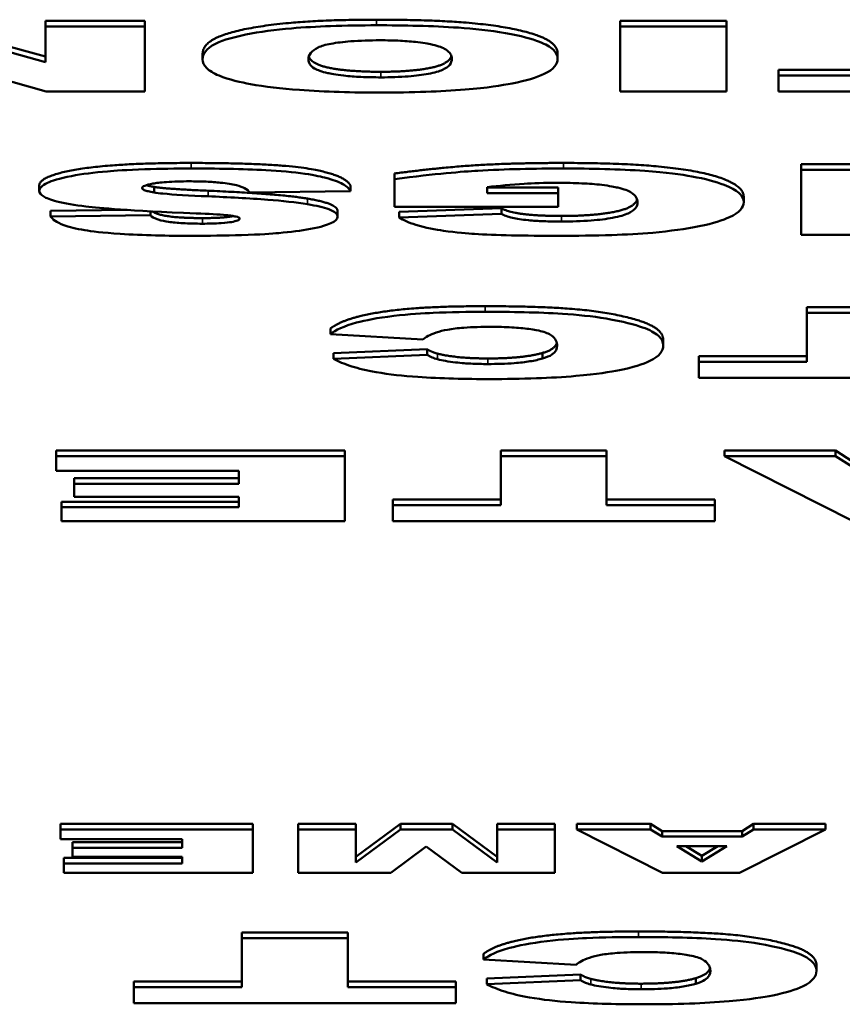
# Model space of a CAD drawing. Header units: inches. Extents: x 1.4 to 53.9, y 1.3 to 58.
# Tile 42 of 227: x 38.391 to 38.679, y 16.14 to 16.486. Entities that reach past the tile are written whole.
import ezdxf

# ---------------------------------------------------------------- set-up
doc = ezdxf.new("R2010")
doc.units = ezdxf.units.IN
doc.header["$MEASUREMENT"] = 0
doc.layers.add('Visible (ANSI)', color=7, linetype='Continuous', lineweight=50)
doc.layers.add('Visible Narrow (ANSI)', color=7, linetype='Continuous', lineweight=35)

msp = doc.modelspace()

# ---------------------------------------------------------------- linework, layer by layer
at = {"layer": 'Visible (ANSI)'}
for p, q in [((38.35494, 16.4852), (38.39998, 16.47265)), ((38.39998, 16.4852), (38.39998, 16.48324)), ((38.39998, 16.4852), (38.43486, 16.4852)), ((38.43486, 16.4852), (38.43486, 16.48324)), ((38.6014, 16.4852), (38.6014, 16.48324)), ((38.6014, 16.4852), (38.63859, 16.4852)), ((38.63859, 16.4852), (38.63859, 16.48324)), ((38.39998, 16.47069), (38.35494, 16.48324)), ((38.43486, 16.48324), (38.39998, 16.48324)), ((38.39998, 16.48324), (38.39998, 16.47069)), ((38.43486, 16.46044), (38.43486, 16.48324)), ((38.6014, 16.48324), (38.6014, 16.46044)), ((38.63859, 16.48324), (38.6014, 16.48324)), ((38.63859, 16.46044), (38.63859, 16.48324)), ((38.45507, 16.47364), (38.45507, 16.47168)), ((38.57946, 16.47382), (38.57946, 16.47185)), ((38.35494, 16.47306), (38.40021, 16.46044)), ((38.65684, 16.46805), (38.65684, 16.46608)), ((38.65684, 16.46805), (38.69473, 16.46805)), ((38.65684, 16.46608), (38.65684, 16.46044)), ((38.69473, 16.46608), (38.65684, 16.46608)), ((38.40021, 16.46044), (38.43486, 16.46044)), ((38.6014, 16.46044), (38.63859, 16.46044)), ((38.65684, 16.46044), (38.76968, 16.46044)), ((38.66475, 16.43498), (38.66475, 16.43301)), ((38.66475, 16.43498), (38.69975, 16.43498)), ((38.69975, 16.43301), (38.66475, 16.43301)), ((38.66475, 16.43301), (38.66475, 16.41022)), ((38.52235, 16.43169), (38.52235, 16.42972)), ((38.52235, 16.42972), (38.52235, 16.42003)), ((38.39784, 16.42756), (38.39784, 16.4256)), ((38.43804, 16.42697), (38.43804, 16.42501)), ((38.47153, 16.42505), (38.50687, 16.42547)), ((38.50687, 16.42743), (38.50687, 16.42547)), ((38.5548, 16.42476), (38.5548, 16.42689)), ((38.5548, 16.42673), (38.57963, 16.42673)), ((38.57963, 16.42673), (38.57963, 16.42476)), ((38.57963, 16.42476), (38.5548, 16.42476)), ((38.57963, 16.42003), (38.57963, 16.42476)), ((38.64466, 16.42357), (38.64466, 16.42161)), ((38.40177, 16.41859), (38.42859, 16.41889)), ((38.40177, 16.41859), (38.40177, 16.41663)), ((38.43677, 16.41842), (38.43677, 16.41702)), ((38.50237, 16.41846), (38.50237, 16.41649)), ((38.52235, 16.42003), (38.57963, 16.42003)), ((38.52397, 16.41824), (38.55977, 16.41947)), ((38.52397, 16.41824), (38.52397, 16.41627)), ((38.55977, 16.41947), (38.55977, 16.4175)), ((38.43677, 16.41702), (38.40177, 16.41663)), ((38.55977, 16.4175), (38.52397, 16.41627)), ((38.66475, 16.41022), (38.69975, 16.41022)), ((38.66683, 16.38475), (38.66683, 16.38279)), ((38.66683, 16.38475), (38.70391, 16.38475)), ((38.70391, 16.38279), (38.66683, 16.38279)), ((38.66683, 16.38279), (38.66683, 16.36563)), ((38.49983, 16.37729), (38.49983, 16.37533)), ((38.49983, 16.37533), (38.53228, 16.37347)), ((38.61648, 16.3733), (38.61648, 16.37134)), ((38.50098, 16.36865), (38.53378, 16.37003)), ((38.53378, 16.37003), (38.53378, 16.36807)), ((38.50098, 16.36865), (38.50098, 16.36669)), ((38.53378, 16.36807), (38.50098, 16.36669)), ((38.57421, 16.36876), (38.57421, 16.3668)), ((38.62895, 16.3676), (38.62895, 16.36563)), ((38.62895, 16.3676), (38.66683, 16.3676)), ((38.62895, 16.36563), (38.62895, 16.35999)), ((38.66683, 16.36563), (38.62895, 16.36563)), ((38.62895, 16.35999), (38.74179, 16.35999)), ((38.40373, 16.33453), (38.40373, 16.33256)), ((38.40373, 16.33453), (38.50491, 16.33453)), ((38.50491, 16.33256), (38.40373, 16.33256)), ((38.40373, 16.33256), (38.40373, 16.32741)), ((38.50491, 16.33453), (38.50491, 16.33256)), ((38.50491, 16.30977), (38.50491, 16.33256)), ((38.55954, 16.33453), (38.55954, 16.33256)), ((38.55954, 16.33453), (38.59661, 16.33453)), ((38.59661, 16.33256), (38.55954, 16.33256)), ((38.55954, 16.33256), (38.55954, 16.31541)), ((38.59661, 16.33453), (38.59661, 16.33256)), ((38.59661, 16.31541), (38.59661, 16.33256)), ((38.63796, 16.33453), (38.67677, 16.33453)), ((38.63796, 16.33453), (38.63796, 16.33256)), ((38.67677, 16.33256), (38.63796, 16.33256)), ((38.63796, 16.33256), (38.683, 16.30977)), ((38.67677, 16.33453), (38.67677, 16.33256)), ((38.67677, 16.33453), (38.68277, 16.33075)), ((38.68277, 16.32879), (38.67677, 16.33256)), ((38.40373, 16.32741), (38.46772, 16.32741)), ((38.46772, 16.32741), (38.46772, 16.32291)), ((38.41009, 16.32487), (38.41009, 16.32291)), ((38.41009, 16.32487), (38.46772, 16.32487)), ((38.46772, 16.32291), (38.41009, 16.32291)), ((38.41009, 16.32291), (38.41009, 16.31826)), ((38.41009, 16.31826), (38.46772, 16.31826)), ((38.46772, 16.31826), (38.46772, 16.31464)), ((38.40558, 16.3166), (38.40558, 16.31464)), ((38.40558, 16.3166), (38.46772, 16.3166)), ((38.40558, 16.31464), (38.40558, 16.30977)), ((38.46772, 16.31464), (38.40558, 16.31464)), ((38.52166, 16.31737), (38.52166, 16.31541)), ((38.52166, 16.31737), (38.55954, 16.31737)), ((38.52166, 16.31541), (38.52166, 16.30977)), ((38.55954, 16.31541), (38.52166, 16.31541)), ((38.59661, 16.31737), (38.63449, 16.31737)), ((38.63449, 16.31541), (38.59661, 16.31541)), ((38.63449, 16.31737), (38.63449, 16.31541)), ((38.63449, 16.30977), (38.63449, 16.31541)), ((38.40558, 16.30977), (38.50491, 16.30977)), ((38.52166, 16.30977), (38.63449, 16.30977)), ((38.40523, 16.20365), (38.40523, 16.20168)), ((38.40523, 16.20365), (38.47268, 16.20365)), ((38.47268, 16.20168), (38.40523, 16.20168)), ((38.40523, 16.20168), (38.40523, 16.19825)), ((38.47268, 16.20365), (38.47268, 16.20168)), ((38.47268, 16.18649), (38.47268, 16.20168)), ((38.48854, 16.20365), (38.48854, 16.20168)), ((38.48854, 16.20365), (38.50879, 16.20365)), ((38.50879, 16.20168), (38.48854, 16.20168)), ((38.48854, 16.20168), (38.48854, 16.18649)), ((38.50879, 16.20365), (38.50879, 16.20168)), ((38.50879, 16.19205), (38.52435, 16.20365)), ((38.52435, 16.20168), (38.50879, 16.19009)), ((38.50879, 16.19009), (38.50879, 16.20168)), ((38.52435, 16.20365), (38.54267, 16.20365)), ((38.52435, 16.20365), (38.52435, 16.20168)), ((38.54267, 16.20168), (38.52435, 16.20168)), ((38.54267, 16.20365), (38.54267, 16.20168)), ((38.54267, 16.20365), (38.55823, 16.19205)), ((38.55823, 16.19009), (38.54267, 16.20168)), ((38.55823, 16.20365), (38.55823, 16.20168)), ((38.55823, 16.20365), (38.57848, 16.20365)), ((38.57848, 16.20168), (38.55823, 16.20168)), ((38.55823, 16.20168), (38.55823, 16.19009)), ((38.57848, 16.20365), (38.57848, 16.20168)), ((38.57848, 16.18649), (38.57848, 16.20168)), ((38.58618, 16.20365), (38.61205, 16.20365)), ((38.58618, 16.20365), (38.58618, 16.20168)), ((38.61205, 16.20168), (38.58618, 16.20168)), ((38.58618, 16.20168), (38.6162, 16.18649)), ((38.61205, 16.20365), (38.61205, 16.20168)), ((38.61205, 16.20365), (38.61605, 16.20113)), ((38.61605, 16.19917), (38.61205, 16.20168)), ((38.61605, 16.20113), (38.61605, 16.19917)), ((38.61605, 16.20113), (38.64415, 16.20113)), ((38.64323, 16.18649), (38.67334, 16.20168)), ((38.64415, 16.20113), (38.64808, 16.20365)), ((38.64808, 16.20168), (38.64415, 16.19917)), ((38.64415, 16.20113), (38.64415, 16.19917)), ((38.64808, 16.20365), (38.64808, 16.20168)), ((38.64808, 16.20365), (38.67334, 16.20365)), ((38.67334, 16.20168), (38.64808, 16.20168)), ((38.67334, 16.20365), (38.67334, 16.20168)), ((38.40523, 16.19825), (38.44789, 16.19825)), ((38.44789, 16.19825), (38.44789, 16.19525)), ((38.64415, 16.19917), (38.61605, 16.19917)), ((38.40947, 16.19721), (38.40947, 16.19525)), ((38.40947, 16.19721), (38.44789, 16.19721)), ((38.44789, 16.19525), (38.40947, 16.19525)), ((38.40947, 16.19525), (38.40947, 16.19215)), ((38.52104, 16.18649), (38.53343, 16.19573)), ((38.53343, 16.19573), (38.54591, 16.18649)), ((38.62121, 16.19588), (38.63876, 16.19588)), ((38.62999, 16.19042), (38.62121, 16.19588)), ((38.62437, 16.19588), (38.62999, 16.19239)), ((38.63876, 16.19588), (38.62999, 16.19042)), ((38.62999, 16.19239), (38.6356, 16.19588)), ((38.40646, 16.1917), (38.40646, 16.18973)), ((38.40646, 16.1917), (38.44789, 16.1917)), ((38.40947, 16.19215), (38.44789, 16.19215)), ((38.44789, 16.19215), (38.44789, 16.18973)), ((38.62999, 16.19239), (38.62999, 16.19042)), ((38.40646, 16.18973), (38.40646, 16.18649)), ((38.44789, 16.18973), (38.40646, 16.18973)), ((38.40646, 16.18649), (38.47268, 16.18649)), ((38.48854, 16.18649), (38.52104, 16.18649)), ((38.54591, 16.18649), (38.57848, 16.18649)), ((38.6162, 16.18649), (38.64323, 16.18649)), ((38.46885, 16.16554), (38.46885, 16.16358)), ((38.46885, 16.16554), (38.50593, 16.16554)), ((38.50593, 16.16358), (38.46885, 16.16358)), ((38.46885, 16.16358), (38.46885, 16.14642)), ((38.50593, 16.16554), (38.50593, 16.16358)), ((38.50593, 16.14642), (38.50593, 16.16358)), ((38.55351, 16.15808), (38.55351, 16.15612)), ((38.55351, 16.15612), (38.58596, 16.15425)), ((38.67016, 16.15409), (38.67016, 16.15212)), ((38.55466, 16.14944), (38.58746, 16.15082)), ((38.55466, 16.14944), (38.55466, 16.14747)), ((38.58746, 16.15082), (38.58746, 16.14886)), ((38.62789, 16.14955), (38.62789, 16.14758)), ((38.43097, 16.14838), (38.43097, 16.14642)), ((38.43097, 16.14838), (38.46885, 16.14838)), ((38.43097, 16.14642), (38.43097, 16.14078)), ((38.46885, 16.14642), (38.43097, 16.14642)), ((38.50593, 16.14838), (38.54381, 16.14838)), ((38.54381, 16.14642), (38.50593, 16.14642)), ((38.54381, 16.14838), (38.54381, 16.14642)), ((38.54381, 16.14078), (38.54381, 16.14642)), ((38.58746, 16.14886), (38.55466, 16.14747)), ((38.43097, 16.14078), (38.54381, 16.14078))]:
    msp.add_line(p, q, dxfattribs=at)
for points in [[(38.45507, 16.47364), (38.45507, 16.47763), (38.46928, 16.48274), (38.49607, 16.4856), (38.51605, 16.4856)], [(38.51605, 16.4856), (38.53627, 16.4856), (38.56294, 16.48314), (38.57946, 16.47781), (38.57946, 16.47382)], [(38.39784, 16.42756), (38.39784, 16.42976), (38.41066, 16.43346), (38.43353, 16.43537), (38.45109, 16.43537)], [(38.45109, 16.43537), (38.48169, 16.43537), (38.50537, 16.4309), (38.50687, 16.42743)], [(38.52235, 16.43169), (38.53886, 16.43384), (38.56416, 16.43537), (38.58148, 16.43537)], [(38.58148, 16.43537), (38.60285, 16.43537), (38.62987, 16.43261), (38.64466, 16.42712), (38.64466, 16.42357)], [(38.43532, 16.42758), (38.43632, 16.42726), (38.43804, 16.42697)], [(38.43804, 16.42697), (38.44208, 16.42627), (38.45698, 16.42563)], [(38.45698, 16.42563), (38.48146, 16.4246), (38.49186, 16.42287)], [(38.49186, 16.42287), (38.50237, 16.42113), (38.50237, 16.41846)], [(38.55977, 16.41947), (38.56196, 16.41817), (38.57259, 16.41679), (38.58079, 16.41679)], [(38.49983, 16.37729), (38.50306, 16.37988), (38.51715, 16.38337), (38.53806, 16.38515), (38.55411, 16.38515)], [(38.55411, 16.38515), (38.57374, 16.38515), (38.59846, 16.38298), (38.61648, 16.37753), (38.61648, 16.3733)], [(38.53378, 16.37003), (38.53551, 16.369), (38.53736, 16.36852)], [(38.57421, 16.36876), (38.57849, 16.36996), (38.57916, 16.37233)], [(38.53736, 16.36852), (38.54048, 16.36771), (38.54949, 16.36683), (38.55503, 16.36683)], [(38.55503, 16.36683), (38.56751, 16.36683), (38.57421, 16.36876)], [(38.55351, 16.15808), (38.55674, 16.16067), (38.57083, 16.16416), (38.59174, 16.16593), (38.60779, 16.16593)], [(38.60779, 16.16593), (38.62743, 16.16593), (38.65214, 16.16376), (38.67016, 16.15832), (38.67016, 16.15409)], [(38.62789, 16.14955), (38.63217, 16.15075), (38.63285, 16.15312)], [(38.58746, 16.15082), (38.5892, 16.14979), (38.59105, 16.14931)], [(38.59105, 16.14931), (38.59416, 16.14849), (38.60317, 16.14762), (38.60872, 16.14762)], [(38.60872, 16.14762), (38.62119, 16.14762), (38.62789, 16.14955)]]:
    msp.add_open_spline(points, degree=2, dxfattribs=at)
for points, degree, knots in [([(38.51605, 16.48363), (38.51065, 16.48363), (38.50518, 16.48356), (38.49516, 16.48319), (38.49055, 16.48293), (38.48069, 16.48207), (38.47506, 16.48135), (38.46643, 16.47961), (38.46247, 16.47858), (38.45619, 16.47543), (38.45507, 16.47351), (38.45507, 16.47168)], 3, [-0.3470546, -0.3470546, -0.3470546, -0.3470546, -0.2764244, -0.2764244, -0.2137941, -0.2137941, -0.1348029, -0.1348029, -0.073361, -0.073361, 0, 0, 0, 0]), ([(38.57946, 16.47185), (38.57946, 16.47294), (38.579, 16.47404), (38.57686, 16.47605), (38.57532, 16.47697), (38.57051, 16.47885), (38.56654, 16.47996), (38.55571, 16.48187), (38.54993, 16.48244), (38.53567, 16.48343), (38.52563, 16.48363), (38.51605, 16.48363)], 3, [-0.2310812, -0.2310812, -0.2310812, -0.2310812, -0.1915053, -0.1915053, -0.1563276, -0.1563276, -0.1154585, -0.1154585, -0.072975, -0.072975, 0, 0, 0, 0]), ([(38.49215, 16.47159), (38.49215, 16.47329), (38.49312, 16.47476), (38.49666, 16.47638), (38.49809, 16.47679), (38.50207, 16.47754), (38.50437, 16.47782), (38.51021, 16.47827), (38.51371, 16.47837), (38.51721, 16.47837)], 3, [-0.1137614, -0.1137614, -0.1137614, -0.1137614, -0.0693264, -0.0693264, -0.0479855, -0.0479855, -0.026682, -0.026682, 0, 0, 0, 0]), ([(38.51721, 16.47837), (38.51961, 16.47837), (38.52202, 16.47832), (38.5265, 16.4781), (38.52854, 16.47794), (38.53314, 16.47739), (38.53484, 16.47703), (38.53784, 16.47635), (38.53927, 16.47577), (38.5419, 16.47414), (38.54239, 16.47296), (38.54239, 16.4719)], 3, [-0.09312153, -0.09312153, -0.09312153, -0.09312153, -0.08541704, -0.08541704, -0.07829284, -0.07829284, -0.06807753, -0.06807753, -0.0428702, -0.0428702, 0, 0, 0, 0]), ([(38.45507, 16.47168), (38.45507, 16.47065), (38.45549, 16.46962), (38.45742, 16.46772), (38.45881, 16.46683), (38.46426, 16.46455), (38.46858, 16.46361), (38.47679, 16.4621), (38.48256, 16.46143), (38.49797, 16.46029), (38.5078, 16.46005), (38.51744, 16.46005)], 3, [-0.202326, -0.202326, -0.202326, -0.202326, -0.1801984, -0.1801984, -0.1602877, -0.1602877, -0.1259092, -0.1259092, -0.0734473, -0.0734473, 0, 0, 0, 0]), ([(38.51756, 16.46538), (38.51519, 16.46538), (38.51283, 16.46543), (38.50843, 16.46563), (38.50642, 16.46578), (38.5017, 16.4663), (38.4999, 16.46667), (38.49678, 16.46735), (38.49531, 16.46792), (38.49265, 16.46948), (38.49215, 16.47057), (38.49215, 16.47159)], 3, [-0.09262487, -0.09262487, -0.09262487, -0.09262487, -0.08447957, -0.08447957, -0.07697432, -0.07697432, -0.06563205, -0.06563205, -0.0407235, -0.0407235, 0, 0, 0, 0]), ([(38.49229, 16.47266), (38.49313, 16.47011), (38.50577, 16.46734), (38.51756, 16.46734)], 2, [0.144182, 0.144182, 0.144182, 1, 2, 2, 2]), ([(38.51744, 16.46005), (38.52275, 16.46005), (38.5281, 16.46013), (38.53805, 16.46048), (38.54266, 16.46073), (38.55476, 16.46174), (38.55997, 16.46256), (38.56844, 16.46421), (38.57212, 16.46532), (38.57818, 16.46823), (38.57946, 16.47005), (38.57946, 16.47185)], 3, [-0.2114768, -0.2114768, -0.2114768, -0.2114768, -0.1868272, -0.1868272, -0.1645713, -0.1645713, -0.1255778, -0.1255778, -0.0721157, -0.0721157, 0, 0, 0, 0]), ([(38.51756, 16.46734), (38.52876, 16.46734), (38.54138, 16.47015), (38.54224, 16.47287)], 2, [0, 0, 0, 1, 1.852543, 1.852543, 1.852543]), ([(38.54239, 16.4719), (38.54239, 16.47044), (38.5415, 16.46909), (38.53799, 16.4675), (38.53645, 16.46703), (38.53209, 16.46622), (38.52977, 16.46592), (38.52409, 16.46548), (38.52085, 16.46538), (38.51756, 16.46538)], 3, [-0.1223815, -0.1223815, -0.1223815, -0.1223815, -0.0717062, -0.0717062, -0.0467728, -0.0467728, -0.0250932, -0.0250932, 0, 0, 0, 0]), ([(38.45109, 16.43341), (38.44569, 16.43341), (38.44016, 16.43334), (38.42844, 16.43295), (38.42423, 16.43264), (38.41703, 16.43202), (38.41276, 16.43149), (38.40471, 16.42994), (38.40216, 16.42904), (38.39879, 16.42751), (38.39784, 16.42657), (38.39784, 16.4256)], 3, [-0.1116521, -0.1116521, -0.1116521, -0.1116521, -0.1016227, -0.1016227, -0.0895655, -0.0895655, -0.0666991, -0.0666991, -0.0389809, -0.0389809, 0, 0, 0, 0]), ([(38.50687, 16.42547), (38.5065, 16.42632), (38.50564, 16.42717), (38.50273, 16.42874), (38.50079, 16.42946), (38.49701, 16.43045), (38.49455, 16.43107), (38.4869, 16.43219), (38.48209, 16.43258), (38.469, 16.43328), (38.45962, 16.43341), (38.45109, 16.43341)], 3, [-0.2792457, -0.2792457, -0.2792457, -0.2792457, -0.2067611, -0.2067611, -0.1382631, -0.1382631, -0.1032784, -0.1032784, -0.0650505, -0.0650505, 0, 0, 0, 0]), ([(38.58148, 16.43341), (38.57152, 16.43341), (38.56102, 16.43322), (38.54622, 16.43232), (38.53689, 16.43162), (38.52235, 16.42972)], 3, [-0.3756065, -0.3756065, -0.3756065, -0.3756065, -0.1343576, -0.1343576, 0, 0, 0, 0]), ([(38.64466, 16.42161), (38.64466, 16.42269), (38.64414, 16.42378), (38.64183, 16.42583), (38.64014, 16.42679), (38.63497, 16.4288), (38.63127, 16.4298), (38.62272, 16.43132), (38.61756, 16.43204), (38.60105, 16.4332), (38.59102, 16.43341), (38.58148, 16.43341)], 3, [-0.3400873, -0.3400873, -0.3400873, -0.3400873, -0.2728034, -0.2728034, -0.2100457, -0.2100457, -0.1339744, -0.1339744, -0.072648, -0.072648, 0, 0, 0, 0]), ([(38.43388, 16.42659), (38.43388, 16.42673), (38.43395, 16.42686), (38.43427, 16.42714), (38.4345, 16.42727), (38.43548, 16.42767), (38.43646, 16.42791), (38.43876, 16.42832), (38.44024, 16.42853), (38.44492, 16.42887), (38.4477, 16.42893), (38.45039, 16.42893)], 3, [-0.0719674, -0.0719674, -0.0719674, -0.0719674, -0.06379806, -0.06379806, -0.05568408, -0.05568408, -0.03812483, -0.03812483, -0.02053126, -0.02053126, 0, 0, 0, 0]), ([(38.45039, 16.42893), (38.45238, 16.42893), (38.45438, 16.4289), (38.45808, 16.42873), (38.45978, 16.42862), (38.46353, 16.42822), (38.46537, 16.42792), (38.46691, 16.42755)], 3, [-0.04785209, -0.04785209, -0.04785209, -0.04785209, -0.0326965, -0.0326965, -0.01886617, -0.01886617, 0, 0, 0, 0]), ([(38.39784, 16.4256), (38.39784, 16.42492), (38.39832, 16.42426), (38.40027, 16.42306), (38.40173, 16.42243), (38.40669, 16.42114), (38.41027, 16.42057), (38.4193, 16.41951), (38.42839, 16.41869), (38.45282, 16.41768)], 3, [-0.5995832, -0.5995832, -0.5995832, -0.5995832, -0.4581175, -0.4581175, -0.3374607, -0.3374607, -0.1905298, -0.1905298, 0, 0, 0, 0]), ([(38.43804, 16.42501), (38.43729, 16.42513), (38.43659, 16.42527), (38.43544, 16.42556), (38.43498, 16.42571), (38.43413, 16.4261), (38.43388, 16.42634), (38.43388, 16.42659)], 3, [-0.02452063, -0.02452063, -0.02452063, -0.02452063, -0.01688069, -0.01688069, -0.00993742, -0.00993742, 0, 0, 0, 0]), ([(38.46691, 16.42755), (38.46818, 16.42724), (38.46911, 16.42687), (38.47065, 16.42604), (38.47119, 16.42554), (38.47153, 16.42505)], 3, [-0.03547416, -0.03547416, -0.03547416, -0.03547416, -0.01963103, -0.01963103, 0, 0, 0, 0]), ([(38.5548, 16.42689), (38.55875, 16.42734), (38.56333, 16.4278), (38.57072, 16.42825), (38.57467, 16.42841), (38.57963, 16.42841)], 3, [-0.0937255, -0.0937255, -0.0937255, -0.0937255, -0.03783588, -0.03783588, 0, 0, 0, 0]), ([(38.57963, 16.42841), (38.58243, 16.42841), (38.58523, 16.42835), (38.5904, 16.4281), (38.59274, 16.42792), (38.59772, 16.42733), (38.59954, 16.42696), (38.60275, 16.42621), (38.60424, 16.4256), (38.60696, 16.42389), (38.60747, 16.42266), (38.60747, 16.42154)], 3, [-0.1024702, -0.1024702, -0.1024702, -0.1024702, -0.0924369, -0.0924369, -0.08332, -0.08332, -0.0713772, -0.0713772, -0.0449316, -0.0449316, 0, 0, 0, 0]), ([(38.45698, 16.42367), (38.45048, 16.42395), (38.44487, 16.42426), (38.44001, 16.42473), (38.43889, 16.42486), (38.43804, 16.42501)], 3, [-0.03678535, -0.03678535, -0.03678535, -0.03678535, -0.00878684, -0.00878684, 0, 0, 0, 0]), ([(38.49186, 16.4209), (38.48788, 16.42157), (38.48281, 16.42208), (38.47134, 16.42298), (38.46395, 16.42337), (38.45698, 16.42367)], 3, [-0.09455123, -0.09455123, -0.09455123, -0.09455123, -0.05439136, -0.05439136, 0, 0, 0, 0]), ([(38.58079, 16.41679), (38.59292, 16.41679), (38.60643, 16.41978), (38.60732, 16.42255)], 2, [0, 0, 0, 1, 1.857238, 1.857238, 1.857238]), ([(38.43747, 16.41839), (38.43908, 16.4173), (38.44716, 16.41604), (38.45501, 16.41604)], 2, [0.206343, 0.206343, 0.206343, 1, 2, 2, 2]), ([(38.50237, 16.41649), (38.50237, 16.41696), (38.50213, 16.41742), (38.5011, 16.4183), (38.50033, 16.41872), (38.49748, 16.4198), (38.49493, 16.4204), (38.49186, 16.4209)], 3, [-0.06735087, -0.06735087, -0.06735087, -0.06735087, -0.04875334, -0.04875334, -0.03105094, -0.03105094, 0, 0, 0, 0]), ([(38.60747, 16.42154), (38.60747, 16.42018), (38.60664, 16.41882), (38.60292, 16.41712), (38.60121, 16.41661), (38.59653, 16.41573), (38.59403, 16.41541), (38.58789, 16.41493), (38.58437, 16.41483), (38.58079, 16.41483)], 3, [-0.1291719, -0.1291719, -0.1291719, -0.1291719, -0.0773986, -0.0773986, -0.0505535, -0.0505535, -0.0272555, -0.0272555, 0, 0, 0, 0]), ([(38.61278, 16.41092), (38.6189, 16.41149), (38.62441, 16.41222), (38.6341, 16.41418), (38.63743, 16.4153), (38.64325, 16.41802), (38.64466, 16.41981), (38.64466, 16.42161)], 3, [-0.1599537, -0.1599537, -0.1599537, -0.1599537, -0.1177572, -0.1177572, -0.0721073, -0.0721073, 0, 0, 0, 0]), ([(38.40177, 16.41663), (38.40245, 16.41558), (38.40384, 16.41454), (38.40825, 16.41292), (38.41067, 16.41231), (38.41612, 16.41141), (38.41997, 16.4109), (38.43406, 16.40998), (38.44301, 16.40982), (38.45132, 16.40982)], 3, [-0.265126, -0.265126, -0.265126, -0.265126, -0.1774462, -0.1774462, -0.1131793, -0.1131793, -0.0632734, -0.0632734, 0, 0, 0, 0]), ([(38.45501, 16.41408), (38.45268, 16.41408), (38.4503, 16.41413), (38.44626, 16.41435), (38.44458, 16.4145), (38.44203, 16.41487), (38.44068, 16.41511), (38.43805, 16.41597), (38.43724, 16.4165), (38.43677, 16.41702)], 3, [-0.09840579, -0.09840579, -0.09840579, -0.09840579, -0.0658385, -0.0658385, -0.0397251, -0.0397251, -0.02123876, -0.02123876, 0, 0, 0, 0]), ([(38.45132, 16.40982), (38.45704, 16.40982), (38.46304, 16.40989), (38.47533, 16.41028), (38.47935, 16.41059), (38.48582, 16.41116), (38.48963, 16.41162), (38.49668, 16.41294), (38.49873, 16.41368), (38.50156, 16.41495), (38.50237, 16.41571), (38.50237, 16.41649)], 3, [-0.09735248, -0.09735248, -0.09735248, -0.09735248, -0.08733388, -0.08733388, -0.07554372, -0.07554372, -0.05557704, -0.05557704, -0.03149812, -0.03149812, 0, 0, 0, 0]), ([(38.45282, 16.41768), (38.45715, 16.41751), (38.46089, 16.41732), (38.464, 16.41702), (38.46473, 16.41694), (38.46529, 16.41684)], 3, [-0.02660079, -0.02660079, -0.02660079, -0.02660079, -0.00578557, -0.00578557, 0, 0, 0, 0]), ([(38.45501, 16.41604), (38.46148, 16.41604), (38.46536, 16.41665), (38.46584, 16.41675)], 2, [0, 0, 0, 1, 1.178553, 1.178553, 1.178553]), ([(38.46807, 16.41588), (38.46807, 16.41576), (38.468, 16.41564), (38.46774, 16.41541), (38.46755, 16.4153), (38.46678, 16.41499), (38.46605, 16.41481), (38.46439, 16.41453), (38.46328, 16.41438), (38.4595, 16.41412), (38.45719, 16.41408), (38.45501, 16.41408)], 3, [-0.06266337, -0.06266337, -0.06266337, -0.06266337, -0.05428358, -0.05428358, -0.04620224, -0.04620224, -0.03049361, -0.03049361, -0.01657494, -0.01657494, 0, 0, 0, 0]), ([(38.46529, 16.41684), (38.46582, 16.41676), (38.46631, 16.41667), (38.4671, 16.41648), (38.46741, 16.41638), (38.46792, 16.41615), (38.46807, 16.41602), (38.46807, 16.41588)], 3, [-0.01527857, -0.01527857, -0.01527857, -0.01527857, -0.01009745, -0.01009745, -0.00551869, -0.00551869, 0, 0, 0, 0]), ([(38.52397, 16.41627), (38.5253, 16.41537), (38.52716, 16.41449), (38.53313, 16.41262), (38.53682, 16.41198), (38.54395, 16.41095), (38.54816, 16.41064), (38.55744, 16.41001), (38.56793, 16.40982), (38.57998, 16.40982)], 3, [-0.148075, -0.148075, -0.148075, -0.148075, -0.1357314, -0.1357314, -0.1193517, -0.1193517, -0.0918226, -0.0918226, 0, 0, 0, 0]), ([(38.58079, 16.41483), (38.57869, 16.41483), (38.57657, 16.41486), (38.57267, 16.41502), (38.57089, 16.41513), (38.56686, 16.41553), (38.56504, 16.41583), (38.56187, 16.41654), (38.56062, 16.417), (38.55977, 16.4175)], 3, [-0.0619549, -0.0619549, -0.0619549, -0.0619549, -0.04900161, -0.04900161, -0.03740773, -0.03740773, -0.02104905, -0.02104905, 0, 0, 0, 0]), ([(38.57998, 16.40982), (38.58609, 16.40982), (38.59243, 16.4099), (38.60335, 16.41026), (38.60829, 16.41052), (38.61278, 16.41092)], 3, [-0.08449245, -0.08449245, -0.08449245, -0.08449245, -0.03783766, -0.03783766, 0, 0, 0, 0]), ([(38.55411, 16.38318), (38.54806, 16.38318), (38.54178, 16.38309), (38.53241, 16.38266), (38.52742, 16.38237), (38.51618, 16.38104), (38.512, 16.38018), (38.50452, 16.37818), (38.50163, 16.37677), (38.49983, 16.37533)], 3, [-0.1934272, -0.1934272, -0.1934272, -0.1934272, -0.1338203, -0.1338203, -0.098542, -0.098542, -0.0595575, -0.0595575, 0, 0, 0, 0]), ([(38.61648, 16.37134), (38.61648, 16.37251), (38.61596, 16.3737), (38.6135, 16.37585), (38.61174, 16.37683), (38.60665, 16.37863), (38.6023, 16.37982), (38.59146, 16.38164), (38.58637, 16.38214), (38.57263, 16.38302), (38.56304, 16.38318), (38.55411, 16.38318)], 3, [-0.2623484, -0.2623484, -0.2623484, -0.2623484, -0.2069375, -0.2069375, -0.1582333, -0.1582333, -0.1101951, -0.1101951, -0.0680408, -0.0680408, 0, 0, 0, 0]), ([(38.53228, 16.37347), (38.53322, 16.3743), (38.53465, 16.37517), (38.53809, 16.37631), (38.53946, 16.37665), (38.54255, 16.37722), (38.54447, 16.37744), (38.54962, 16.37782), (38.55294, 16.3779), (38.55619, 16.3779)], 3, [-0.08627067, -0.08627067, -0.08627067, -0.08627067, -0.05732111, -0.05732111, -0.04211097, -0.04211097, -0.02471717, -0.02471717, 0, 0, 0, 0]), ([(38.55619, 16.3779), (38.55863, 16.3779), (38.56107, 16.37784), (38.56556, 16.3776), (38.56757, 16.37742), (38.57149, 16.37689), (38.57282, 16.37659), (38.5752, 16.37602), (38.57642, 16.37546), (38.5788, 16.37382), (38.57929, 16.37254), (38.57929, 16.37129)], 3, [-0.1042143, -0.1042143, -0.1042143, -0.1042143, -0.0953982, -0.0953982, -0.0873261, -0.0873261, -0.0779982, -0.0779982, -0.0501258, -0.0501258, 0, 0, 0, 0]), ([(38.55584, 16.3596), (38.56125, 16.3596), (38.56671, 16.35968), (38.57678, 16.36005), (38.58143, 16.36031), (38.5932, 16.36132), (38.59802, 16.36211), (38.60586, 16.36367), (38.60933, 16.36475), (38.61525, 16.36765), (38.61648, 16.36951), (38.61648, 16.37134)], 3, [-0.2034181, -0.2034181, -0.2034181, -0.2034181, -0.1801687, -0.1801687, -0.1593546, -0.1593546, -0.1246853, -0.1246853, -0.0731426, -0.0731426, 0, 0, 0, 0]), ([(38.57929, 16.37129), (38.57929, 16.37028), (38.57887, 16.36914), (38.57668, 16.36768), (38.57567, 16.36721), (38.57421, 16.3668)], 3, [-0.06090304, -0.06090304, -0.06090304, -0.06090304, -0.01986028, -0.01986028, 0, 0, 0, 0]), ([(38.50098, 16.36669), (38.5026, 16.36577), (38.50467, 16.36487), (38.5097, 16.3633), (38.51252, 16.36261), (38.52045, 16.36122), (38.52534, 16.3607), (38.53848, 16.35978), (38.54736, 16.3596), (38.55584, 16.3596)], 3, [-0.1712794, -0.1712794, -0.1712794, -0.1712794, -0.1370868, -0.1370868, -0.1063798, -0.1063798, -0.0646198, -0.0646198, 0, 0, 0, 0]), ([(38.53736, 16.36655), (38.53665, 16.36674), (38.53604, 16.36696), (38.53487, 16.36746), (38.53428, 16.36777), (38.53378, 16.36807)], 3, [-0.02167364, -0.02167364, -0.02167364, -0.02167364, -0.01249046, -0.01249046, 0, 0, 0, 0]), ([(38.55503, 16.36487), (38.55299, 16.36487), (38.55097, 16.36491), (38.54774, 16.36507), (38.54582, 16.3652), (38.54117, 16.36573), (38.53908, 16.36611), (38.53736, 16.36655)], 3, [-0.07138551, -0.07138551, -0.07138551, -0.07138551, -0.0414231, -0.0414231, -0.02224958, -0.02224958, 0, 0, 0, 0]), ([(38.57421, 16.3668), (38.57295, 16.36643), (38.57147, 16.3661), (38.56808, 16.36556), (38.56626, 16.36534), (38.56132, 16.36496), (38.5582, 16.36487), (38.55503, 16.36487)], 3, [-0.0580387, -0.0580387, -0.0580387, -0.0580387, -0.04064536, -0.04064536, -0.0241319, -0.0241319, 0, 0, 0, 0]), ([(38.60779, 16.16397), (38.60175, 16.16397), (38.59546, 16.16388), (38.58609, 16.16345), (38.5811, 16.16316), (38.56986, 16.16183), (38.56568, 16.16097), (38.5582, 16.15896), (38.55531, 16.15756), (38.55351, 16.15612)], 3, [-0.1934272, -0.1934272, -0.1934272, -0.1934272, -0.1338203, -0.1338203, -0.098542, -0.098542, -0.0595575, -0.0595575, 0, 0, 0, 0]), ([(38.67016, 16.15212), (38.67016, 16.1533), (38.66964, 16.15448), (38.66719, 16.15664), (38.66542, 16.15761), (38.66033, 16.15942), (38.65599, 16.16061), (38.64515, 16.16243), (38.64005, 16.16293), (38.62631, 16.1638), (38.61672, 16.16397), (38.60779, 16.16397)], 3, [-0.2623484, -0.2623484, -0.2623484, -0.2623484, -0.2069375, -0.2069375, -0.1582333, -0.1582333, -0.1101951, -0.1101951, -0.0680408, -0.0680408, 0, 0, 0, 0]), ([(38.58596, 16.15425), (38.5869, 16.15509), (38.58833, 16.15596), (38.59177, 16.15709), (38.59314, 16.15744), (38.59623, 16.158), (38.59815, 16.15823), (38.60331, 16.15861), (38.60663, 16.15868), (38.60987, 16.15868)], 3, [-0.08627067, -0.08627067, -0.08627067, -0.08627067, -0.05732111, -0.05732111, -0.04211097, -0.04211097, -0.02471717, -0.02471717, 0, 0, 0, 0]), ([(38.60987, 16.15868), (38.61231, 16.15868), (38.61475, 16.15863), (38.61925, 16.15839), (38.62125, 16.15821), (38.62518, 16.15768), (38.6265, 16.15738), (38.62889, 16.1568), (38.63011, 16.15625), (38.63248, 16.15461), (38.63297, 16.15333), (38.63297, 16.15208)], 3, [-0.1042143, -0.1042143, -0.1042143, -0.1042143, -0.0953982, -0.0953982, -0.0873261, -0.0873261, -0.0779982, -0.0779982, -0.0501258, -0.0501258, 0, 0, 0, 0]), ([(38.60952, 16.14039), (38.61494, 16.14039), (38.62039, 16.14047), (38.63047, 16.14083), (38.63512, 16.1411), (38.64688, 16.14211), (38.6517, 16.1429), (38.65954, 16.14445), (38.66302, 16.14553), (38.66893, 16.14844), (38.67016, 16.1503), (38.67016, 16.15212)], 3, [-0.2034181, -0.2034181, -0.2034181, -0.2034181, -0.1801687, -0.1801687, -0.1593546, -0.1593546, -0.1246853, -0.1246853, -0.0731426, -0.0731426, 0, 0, 0, 0]), ([(38.63297, 16.15208), (38.63297, 16.15106), (38.63255, 16.14993), (38.63036, 16.14847), (38.62935, 16.14799), (38.62789, 16.14758)], 3, [-0.06090304, -0.06090304, -0.06090304, -0.06090304, -0.01986028, -0.01986028, 0, 0, 0, 0]), ([(38.55466, 16.14747), (38.55629, 16.14655), (38.55835, 16.14566), (38.56338, 16.14408), (38.56621, 16.1434), (38.57414, 16.142), (38.57903, 16.14148), (38.59216, 16.14057), (38.60104, 16.14039), (38.60952, 16.14039)], 3, [-0.1712794, -0.1712794, -0.1712794, -0.1712794, -0.1370868, -0.1370868, -0.1063798, -0.1063798, -0.0646198, -0.0646198, 0, 0, 0, 0]), ([(38.59105, 16.14734), (38.59033, 16.14753), (38.58972, 16.14775), (38.58855, 16.14825), (38.58796, 16.14856), (38.58746, 16.14886)], 3, [-0.02167364, -0.02167364, -0.02167364, -0.02167364, -0.01249046, -0.01249046, 0, 0, 0, 0]), ([(38.60872, 16.14565), (38.60668, 16.14565), (38.60465, 16.1457), (38.60142, 16.14586), (38.5995, 16.14598), (38.59485, 16.14652), (38.59277, 16.14689), (38.59105, 16.14734)], 3, [-0.07138551, -0.07138551, -0.07138551, -0.07138551, -0.0414231, -0.0414231, -0.02224958, -0.02224958, 0, 0, 0, 0]), ([(38.62789, 16.14758), (38.62663, 16.14722), (38.62516, 16.14689), (38.62177, 16.14634), (38.61994, 16.14613), (38.61501, 16.14575), (38.61188, 16.14565), (38.60872, 16.14565)], 3, [-0.0580387, -0.0580387, -0.0580387, -0.0580387, -0.04064536, -0.04064536, -0.0241319, -0.0241319, 0, 0, 0, 0])]:
    msp.add_open_spline(points, degree=degree, knots=knots, dxfattribs=at)
at = {"layer": 'Visible Narrow (ANSI)'}
for p, q in [((38.51605, 16.4856), (38.51605, 16.48363)), ((38.51756, 16.46734), (38.51756, 16.46538)), ((38.45109, 16.43537), (38.45109, 16.43341)), ((38.58148, 16.43537), (38.58148, 16.43341)), ((38.45698, 16.42563), (38.45698, 16.42367)), ((38.49186, 16.42287), (38.49186, 16.4209)), ((38.45501, 16.41604), (38.45501, 16.41408)), ((38.58079, 16.41679), (38.58079, 16.41483)), ((38.55411, 16.38515), (38.55411, 16.38318)), ((38.53736, 16.36852), (38.53736, 16.36655)), ((38.55503, 16.36683), (38.55503, 16.36487)), ((38.60779, 16.16593), (38.60779, 16.16397)), ((38.59105, 16.14931), (38.59105, 16.14734)), ((38.60872, 16.14762), (38.60872, 16.14565))]:
    msp.add_line(p, q, dxfattribs=at)

doc.saveas('drawing.dxf')
